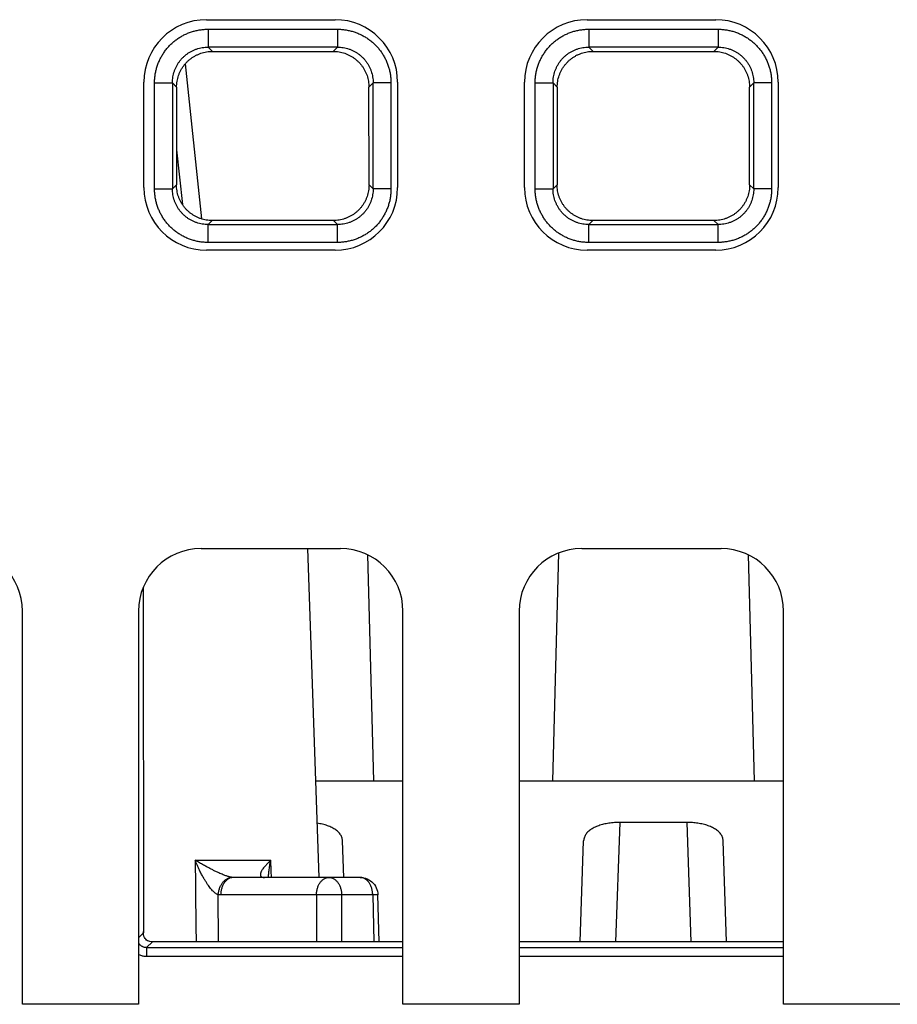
# Model space of a CAD drawing. Header units: inches. Extents: x 0 to 34, y 0 to 22.
# Tile 19 of 75: x 16.789 to 17.28, y 3.664 to 4.215. Entities that reach past the tile are written whole.
import ezdxf

# ---------------------------------------------------------------- set-up
doc = ezdxf.new("R2010")
doc.units = ezdxf.units.IN
doc.header["$LTSCALE"] = 1.87
doc.header["$MEASUREMENT"] = 0
doc.layers.get('0').update_dxf_attribs({"linetype": 'CONTINUOUS'})

msp = doc.modelspace()

# ---------------------------------------------------------------- linework, layer by layer
at = {"color": 7, "linetype": 'CONTINUOUS'}
for p, q in [((16.89356, 4.21535), (16.96556, 4.21535)), ((17.10656, 4.21535), (17.17856, 4.21535)), ((16.89452, 4.21), (16.89452, 4.20001)), ((16.89452, 4.21), (16.96687, 4.21)), ((16.96687, 4.21), (16.96687, 4.20001)), ((17.10752, 4.21), (17.10752, 4.20001)), ((17.10752, 4.21), (17.17987, 4.21)), ((17.17987, 4.21), (17.17987, 4.20001)), ((16.8969, 4.19762), (16.89451, 4.20001)), ((16.96687, 4.20001), (16.89451, 4.20001)), ((16.96687, 4.20001), (16.96448, 4.19762)), ((17.1099, 4.19762), (17.10751, 4.20001)), ((17.17987, 4.20001), (17.10751, 4.20001)), ((17.17987, 4.20001), (17.17748, 4.19762)), ((16.8969, 4.19762), (16.96448, 4.19762)), ((17.1099, 4.19762), (17.17748, 4.19762)), ((16.89096, 4.10384), (16.88178, 4.1907)), ((16.85856, 4.12135), (16.85856, 4.18035)), ((16.86454, 4.12067), (16.86454, 4.18002)), ((16.86454, 4.18002), (16.87453, 4.18002)), ((16.87453, 4.18002), (16.87453, 4.12066)), ((16.87453, 4.18002), (16.87689, 4.17766)), ((16.87689, 4.17766), (16.87682, 4.12297)), ((16.98449, 4.17766), (16.98686, 4.18003)), ((16.98456, 4.12297), (16.98449, 4.17766)), ((16.98686, 4.12067), (16.98686, 4.18003)), ((16.99685, 4.18002), (16.98686, 4.18002)), ((16.99685, 4.18002), (16.99685, 4.12068)), ((17.00056, 4.18035), (17.00056, 4.12135)), ((17.07156, 4.12135), (17.07156, 4.18035)), ((17.07754, 4.12067), (17.07754, 4.18002)), ((17.07754, 4.18002), (17.08753, 4.18002)), ((17.08753, 4.18002), (17.08753, 4.12066)), ((17.08753, 4.18002), (17.08989, 4.17766)), ((17.08989, 4.17766), (17.08982, 4.12297)), ((17.19749, 4.17766), (17.19986, 4.18003)), ((17.19756, 4.12297), (17.19749, 4.17766)), ((17.19986, 4.12067), (17.19986, 4.18003)), ((17.20985, 4.18002), (17.19986, 4.18002)), ((17.20985, 4.18002), (17.20985, 4.12068)), ((17.21356, 4.18035), (17.21356, 4.12135)), ((16.87685, 4.14254), (16.88008, 4.11201)), ((16.87682, 4.12297), (16.87453, 4.12066)), ((16.98686, 4.12067), (16.98456, 4.12297)), ((17.08982, 4.12297), (17.08753, 4.12066)), ((17.19986, 4.12067), (17.19756, 4.12297)), ((16.86454, 4.12067), (16.87453, 4.12067)), ((16.99685, 4.12067), (16.98686, 4.12067)), ((17.07754, 4.12067), (17.08753, 4.12067)), ((17.20985, 4.12067), (17.19986, 4.12067)), ((16.89452, 4.10068), (16.89679, 4.10296)), ((16.89452, 4.09069), (16.89452, 4.10068)), ((16.89452, 4.10068), (16.96688, 4.10068)), ((16.9646, 4.10296), (16.89679, 4.10296)), ((16.9646, 4.10296), (16.96688, 4.10068)), ((16.96687, 4.09069), (16.96687, 4.10068)), ((17.10752, 4.10068), (17.10979, 4.10296)), ((17.10752, 4.09069), (17.10752, 4.10068)), ((17.10752, 4.10068), (17.17988, 4.10068)), ((17.1776, 4.10296), (17.10979, 4.10296)), ((17.1776, 4.10296), (17.17988, 4.10068)), ((17.17987, 4.09069), (17.17987, 4.10068)), ((16.96687, 4.09069), (16.89452, 4.09069)), ((17.17987, 4.09069), (17.10752, 4.09069)), ((16.96556, 4.08635), (16.89356, 4.08635)), ((17.17856, 4.08635), (17.10656, 4.08635)), ((16.89056, 3.91935), (16.96856, 3.91935)), ((16.95006, 3.91935), (16.95648, 3.73535)), ((17.10356, 3.91935), (17.18156, 3.91935)), ((16.98719, 3.78935), (16.98388, 3.91579)), ((17.09053, 3.91681), (17.08719, 3.78935)), ((17.20019, 3.78935), (17.19688, 3.91579)), ((16.85817, 3.89754), (16.8584, 3.70436)), ((16.79056, 3.66435), (16.79056, 3.88435)), ((16.85556, 3.88435), (16.85556, 3.66435)), ((17.00356, 3.66435), (17.00356, 3.88435)), ((17.06856, 3.88435), (17.06856, 3.66435)), ((17.21656, 3.66435), (17.21656, 3.88435)), ((16.9546, 3.78935), (17.00356, 3.78935)), ((17.06856, 3.78935), (17.21656, 3.78935)), ((17.12269, 3.69937), (17.12502, 3.76611)), ((17.16237, 3.76611), (17.12502, 3.76611)), ((17.16237, 3.76611), (17.1647, 3.69937)), ((16.97043, 3.73535), (16.96971, 3.75586)), ((17.1027, 3.69937), (17.10467, 3.75586)), ((17.18469, 3.69937), (17.18271, 3.75586)), ((16.88726, 3.745), (16.9296, 3.745)), ((16.97953, 3.73535), (16.90858, 3.73535)), ((16.92593, 3.73535), (16.9253, 3.7354)), ((16.90041, 3.69937), (16.90013, 3.72562)), ((16.95511, 3.72552), (16.90155, 3.72552)), ((16.95511, 3.72552), (16.95511, 3.69937)), ((16.98664, 3.72552), (16.96925, 3.72552)), ((16.96925, 3.69937), (16.96925, 3.72552)), ((16.98952, 3.72559), (16.98664, 3.72552)), ((16.98664, 3.72552), (16.98728, 3.69937)), ((16.99017, 3.69937), (16.98952, 3.72559)), ((16.8584, 3.70436), (16.85556, 3.70152)), ((16.8601, 3.69607), (16.86341, 3.69937)), ((17.00356, 3.69937), (16.86341, 3.69937)), ((17.21656, 3.69937), (17.06856, 3.69937)), ((16.8601, 3.69607), (17.00356, 3.69607)), ((16.8601, 3.69607), (16.8601, 3.69107)), ((17.06856, 3.69607), (17.21656, 3.69607)), ((17.00356, 3.69107), (16.86011, 3.69107)), ((17.21656, 3.69107), (17.06856, 3.69107)), ((16.85556, 3.66435), (16.79056, 3.66435)), ((17.06856, 3.66435), (17.00356, 3.66435)), ((17.28156, 3.66435), (17.21656, 3.66435))]:
    msp.add_line(p, q, dxfattribs=at)
msp.add_lwpolyline([(16.97953, 3.73535), (16.98052, 3.7353), (16.98151, 3.73515), (16.98249, 3.7349), (16.98347, 3.73454), (16.98438, 3.73409), (16.98529, 3.73352), (16.9861, 3.73288), (16.98687, 3.73214), (16.98753, 3.73134), (16.98813, 3.73045), (16.98861, 3.72954), (16.98899, 3.72857), (16.98927, 3.72758), (16.98945, 3.72659), (16.98952, 3.72559)], dxfattribs=at)
for centre, start, end in [((16.89356, 4.18035), 90, 180), ((16.96556, 4.18035), 0, 90), ((17.10656, 4.18035), 90, 180), ((17.17856, 4.18035), 0, 90), ((16.89356, 4.12135), 180, 270), ((16.96556, 4.12135), 270, 360), ((17.10656, 4.12135), 180, 270), ((17.17856, 4.12135), 270, 360), ((16.75556, 3.88435), 0, 90), ((16.89056, 3.88435), 90, 180), ((16.96856, 3.88435), 0, 90), ((17.10356, 3.88435), 90, 180), ((17.18156, 3.88435), 0, 90)]:
    msp.add_arc(centre, 0.035, start, end, dxfattribs=at)
for points, knots in [([(16.86454, 4.18002), (16.86454, 4.18076), (16.86459, 4.18224), (16.86484, 4.18445), (16.86525, 4.18666), (16.86583, 4.18883), (16.86657, 4.19095), (16.86746, 4.19301), (16.86851, 4.195), (16.8697, 4.19691), (16.87104, 4.19872), (16.8725, 4.20042), (16.8741, 4.20202), (16.8758, 4.20348), (16.87761, 4.20482), (16.87952, 4.20601), (16.8815, 4.20706), (16.88357, 4.20796), (16.88569, 4.20871), (16.88787, 4.20929), (16.89007, 4.2097), (16.89229, 4.20995), (16.89378, 4.21), (16.89452, 4.21)], [0, 0, 0, 0, 0.047006, 0.094319, 0.141877, 0.189582, 0.237333, 0.285038, 0.332694, 0.380352, 0.428054, 0.475799, 0.523576, 0.571354, 0.619092, 0.666762, 0.71442, 0.762147, 0.809961, 0.857762, 0.905438, 0.952883, 1, 1, 1, 1]), ([(16.96687, 4.21), (16.9676, 4.21), (16.96908, 4.20995), (16.9713, 4.2097), (16.9735, 4.20929), (16.97567, 4.20871), (16.9778, 4.20797), (16.97986, 4.20708), (16.98185, 4.20603), (16.98375, 4.20484), (16.98556, 4.2035), (16.98727, 4.20204), (16.98886, 4.20044), (16.99033, 4.19874), (16.99167, 4.19693), (16.99286, 4.19502), (16.99391, 4.19304), (16.99481, 4.19097), (16.99555, 4.18885), (16.99613, 4.18667), (16.99655, 4.18447), (16.99679, 4.18225), (16.99685, 4.18076), (16.99685, 4.18002)], [0, 0, 0, 0, 0.047005, 0.094319, 0.141876, 0.189582, 0.237333, 0.285038, 0.332694, 0.380352, 0.428054, 0.475799, 0.523575, 0.571354, 0.619091, 0.666762, 0.71442, 0.762147, 0.809961, 0.857762, 0.905438, 0.952882, 1, 1, 1, 1]), ([(17.07754, 4.18002), (17.07754, 4.18076), (17.07759, 4.18224), (17.07784, 4.18445), (17.07825, 4.18666), (17.07883, 4.18883), (17.07957, 4.19095), (17.08046, 4.19301), (17.08151, 4.195), (17.0827, 4.19691), (17.08404, 4.19872), (17.0855, 4.20042), (17.0871, 4.20202), (17.0888, 4.20348), (17.09061, 4.20482), (17.09252, 4.20601), (17.0945, 4.20706), (17.09657, 4.20796), (17.09869, 4.20871), (17.10087, 4.20929), (17.10307, 4.2097), (17.10529, 4.20995), (17.10678, 4.21), (17.10752, 4.21)], [0, 0, 0, 0, 0.047006, 0.094319, 0.141877, 0.189582, 0.237333, 0.285038, 0.332694, 0.380352, 0.428054, 0.475799, 0.523576, 0.571354, 0.619092, 0.666762, 0.71442, 0.762147, 0.809961, 0.857762, 0.905438, 0.952883, 1, 1, 1, 1]), ([(17.17987, 4.21), (17.1806, 4.21), (17.18208, 4.20995), (17.1843, 4.2097), (17.1865, 4.20929), (17.18867, 4.20871), (17.1908, 4.20797), (17.19286, 4.20708), (17.19485, 4.20603), (17.19675, 4.20484), (17.19856, 4.2035), (17.20027, 4.20204), (17.20186, 4.20044), (17.20333, 4.19874), (17.20467, 4.19693), (17.20586, 4.19502), (17.20691, 4.19304), (17.20781, 4.19097), (17.20855, 4.18885), (17.20913, 4.18667), (17.20955, 4.18447), (17.20979, 4.18225), (17.20985, 4.18076), (17.20985, 4.18002)], [0, 0, 0, 0, 0.047005, 0.094319, 0.141876, 0.189582, 0.237333, 0.285038, 0.332694, 0.380352, 0.428054, 0.475799, 0.523575, 0.571354, 0.619091, 0.666762, 0.71442, 0.762147, 0.809961, 0.857762, 0.905438, 0.952882, 1, 1, 1, 1]), ([(16.87453, 4.18002), (16.87453, 4.18057), (16.87457, 4.18168), (16.87478, 4.18332), (16.87512, 4.18494), (16.87559, 4.18653), (16.87619, 4.18807), (16.87691, 4.18955), (16.87776, 4.19097), (16.87871, 4.19231), (16.87978, 4.19357), (16.88095, 4.19474), (16.88221, 4.19581), (16.88355, 4.19677), (16.88497, 4.19762), (16.88646, 4.19835), (16.888, 4.19895), (16.88959, 4.19942), (16.89121, 4.19976), (16.89286, 4.19997), (16.89396, 4.20001), (16.89451, 4.20001)], [0, 0, 0, 0, 0.052695, 0.105385, 0.158057, 0.2107, 0.2633, 0.315847, 0.368355, 0.420845, 0.473353, 0.525913, 0.578519, 0.631135, 0.683744, 0.736378, 0.789071, 0.841811, 0.894573, 0.947332, 1, 1, 1, 1]), ([(16.96687, 4.20001), (16.96742, 4.20001), (16.96852, 4.19997), (16.97017, 4.19976), (16.97179, 4.19942), (16.97337, 4.19895), (16.97491, 4.19835), (16.9764, 4.19763), (16.97781, 4.19678), (16.97916, 4.19583), (16.98042, 4.19476), (16.98159, 4.19359), (16.98266, 4.19233), (16.98362, 4.19099), (16.98446, 4.18957), (16.98519, 4.18808), (16.98579, 4.18654), (16.98627, 4.18495), (16.98661, 4.18333), (16.98681, 4.18168), (16.98686, 4.18058), (16.98686, 4.18003)], [0, 0, 0, 0, 0.052695, 0.105385, 0.158057, 0.2107, 0.2633, 0.315847, 0.368355, 0.420845, 0.473353, 0.525913, 0.578519, 0.631135, 0.683744, 0.736378, 0.789071, 0.841811, 0.894573, 0.947332, 1, 1, 1, 1]), ([(17.08753, 4.18002), (17.08753, 4.18057), (17.08757, 4.18168), (17.08778, 4.18332), (17.08812, 4.18494), (17.08859, 4.18653), (17.08919, 4.18807), (17.08991, 4.18955), (17.09076, 4.19097), (17.09171, 4.19231), (17.09278, 4.19357), (17.09395, 4.19474), (17.09521, 4.19581), (17.09655, 4.19677), (17.09797, 4.19762), (17.09946, 4.19835), (17.101, 4.19895), (17.10259, 4.19942), (17.10421, 4.19976), (17.10586, 4.19997), (17.10696, 4.20001), (17.10751, 4.20001)], [0, 0, 0, 0, 0.052695, 0.105385, 0.158057, 0.2107, 0.2633, 0.315847, 0.368355, 0.420845, 0.473353, 0.525913, 0.578519, 0.631135, 0.683744, 0.736378, 0.789071, 0.841811, 0.894573, 0.947332, 1, 1, 1, 1]), ([(17.17987, 4.20001), (17.18042, 4.20001), (17.18152, 4.19997), (17.18317, 4.19976), (17.18479, 4.19942), (17.18637, 4.19895), (17.18791, 4.19835), (17.1894, 4.19763), (17.19081, 4.19678), (17.19216, 4.19583), (17.19342, 4.19476), (17.19459, 4.19359), (17.19566, 4.19233), (17.19662, 4.19099), (17.19746, 4.18957), (17.19819, 4.18808), (17.19879, 4.18654), (17.19927, 4.18495), (17.19961, 4.18333), (17.19981, 4.18168), (17.19986, 4.18058), (17.19986, 4.18003)], [0, 0, 0, 0, 0.052695, 0.105385, 0.158057, 0.2107, 0.2633, 0.315847, 0.368355, 0.420845, 0.473353, 0.525913, 0.578519, 0.631135, 0.683744, 0.736378, 0.789071, 0.841811, 0.894573, 0.947332, 1, 1, 1, 1]), ([(16.87686, 4.1775), (16.87686, 4.17807), (16.87694, 4.1792), (16.87713, 4.18088), (16.87747, 4.1825), (16.87794, 4.18409), (16.87854, 4.18564), (16.87927, 4.18713), (16.88012, 4.18856), (16.88108, 4.18991), (16.88215, 4.19118), (16.88332, 4.19235), (16.88459, 4.19342), (16.88594, 4.19439), (16.88737, 4.19524), (16.88886, 4.19596), (16.89041, 4.19657), (16.892, 4.19704), (16.89363, 4.19738), (16.89526, 4.19758), (16.89636, 4.19762), (16.8969, 4.19762)], [0, 0, 0, 0, 0.054999, 0.107483, 0.160155, 0.212684, 0.265083, 0.317605, 0.370176, 0.422703, 0.475279, 0.527796, 0.580395, 0.632945, 0.685522, 0.73813, 0.790739, 0.843387, 0.895826, 0.948057, 1, 1, 1, 1]), ([(16.96448, 4.19762), (16.96503, 4.19762), (16.96614, 4.19758), (16.96779, 4.19737), (16.96941, 4.19703), (16.971, 4.19656), (16.97255, 4.19595), (16.97404, 4.19522), (16.97546, 4.19437), (16.97681, 4.19341), (16.97808, 4.19234), (16.97925, 4.19116), (16.98032, 4.1899), (16.98128, 4.18855), (16.98212, 4.18712), (16.98285, 4.18563), (16.98345, 4.18409), (16.98392, 4.1825), (16.98426, 4.18087), (16.98444, 4.1792), (16.98453, 4.17807), (16.98453, 4.1775)], [0, 0, 0, 0, 0.052542, 0.105118, 0.157627, 0.210203, 0.262708, 0.31525, 0.367777, 0.420272, 0.472808, 0.525262, 0.577778, 0.630246, 0.682757, 0.735217, 0.787557, 0.840027, 0.892636, 0.945041, 1, 1, 1, 1]), ([(17.08986, 4.1775), (17.08986, 4.17807), (17.08994, 4.1792), (17.09013, 4.18088), (17.09047, 4.1825), (17.09094, 4.18409), (17.09154, 4.18564), (17.09227, 4.18713), (17.09312, 4.18856), (17.09408, 4.18991), (17.09515, 4.19118), (17.09632, 4.19235), (17.09759, 4.19342), (17.09894, 4.19439), (17.10037, 4.19524), (17.10186, 4.19596), (17.10341, 4.19657), (17.105, 4.19704), (17.10663, 4.19738), (17.10826, 4.19758), (17.10936, 4.19762), (17.1099, 4.19762)], [0, 0, 0, 0, 0.054999, 0.107483, 0.160155, 0.212684, 0.265083, 0.317605, 0.370176, 0.422703, 0.475279, 0.527796, 0.580395, 0.632945, 0.685522, 0.73813, 0.790739, 0.843387, 0.895826, 0.948057, 1, 1, 1, 1]), ([(17.17748, 4.19762), (17.17803, 4.19762), (17.17914, 4.19758), (17.18079, 4.19737), (17.18241, 4.19703), (17.184, 4.19656), (17.18555, 4.19595), (17.18704, 4.19522), (17.18846, 4.19437), (17.18981, 4.19341), (17.19108, 4.19234), (17.19225, 4.19116), (17.19332, 4.1899), (17.19428, 4.18855), (17.19512, 4.18712), (17.19585, 4.18563), (17.19645, 4.18409), (17.19692, 4.1825), (17.19726, 4.18087), (17.19744, 4.1792), (17.19753, 4.17807), (17.19753, 4.1775)], [0, 0, 0, 0, 0.052542, 0.105118, 0.157627, 0.210203, 0.262708, 0.31525, 0.367777, 0.420272, 0.472808, 0.525262, 0.577778, 0.630246, 0.682757, 0.735217, 0.787557, 0.840027, 0.892636, 0.945041, 1, 1, 1, 1]), ([(16.89679, 4.10296), (16.89624, 4.10296), (16.89514, 4.103), (16.8935, 4.10321), (16.89188, 4.10354), (16.8903, 4.10402), (16.88876, 4.10462), (16.88728, 4.10534), (16.88586, 4.10619), (16.88452, 4.10714), (16.88326, 4.10821), (16.88209, 4.10938), (16.88102, 4.11064), (16.88006, 4.11199), (16.87922, 4.1134), (16.87849, 4.11489), (16.87788, 4.11644), (16.87741, 4.11803), (16.87708, 4.11963), (16.87687, 4.12116), (16.87686, 4.12216), (16.87686, 4.12263)], [0, 0, 0, 0, 0.053157, 0.106325, 0.159412, 0.212556, 0.265627, 0.318744, 0.371841, 0.424915, 0.478055, 0.531162, 0.584357, 0.637442, 0.690524, 0.743809, 0.797414, 0.850856, 0.903189, 0.955102, 1, 1, 1, 1]), ([(16.98453, 4.12262), (16.98453, 4.12216), (16.98451, 4.12116), (16.9843, 4.11962), (16.98397, 4.11802), (16.9835, 4.11644), (16.98289, 4.11489), (16.98217, 4.1134), (16.98132, 4.11197), (16.98036, 4.11063), (16.97929, 4.10937), (16.97811, 4.1082), (16.97685, 4.10713), (16.9755, 4.10617), (16.97408, 4.10533), (16.9726, 4.1046), (16.97105, 4.104), (16.96947, 4.10354), (16.96786, 4.1032), (16.96623, 4.103), (16.96514, 4.10296), (16.9646, 4.10296)], [0, 0, 0, 0, 0.044816, 0.096787, 0.149204, 0.202749, 0.25643, 0.309787, 0.36294, 0.416121, 0.469397, 0.522591, 0.575819, 0.628963, 0.682139, 0.735345, 0.788558, 0.841804, 0.894816, 0.947579, 1, 1, 1, 1]), ([(17.10979, 4.10296), (17.10924, 4.10296), (17.10814, 4.103), (17.1065, 4.10321), (17.10488, 4.10354), (17.1033, 4.10402), (17.10176, 4.10462), (17.10028, 4.10534), (17.09886, 4.10619), (17.09752, 4.10714), (17.09626, 4.10821), (17.09509, 4.10938), (17.09402, 4.11064), (17.09306, 4.11199), (17.09222, 4.1134), (17.09149, 4.11489), (17.09088, 4.11644), (17.09041, 4.11803), (17.09008, 4.11963), (17.08987, 4.12116), (17.08986, 4.12216), (17.08986, 4.12263)], [0, 0, 0, 0, 0.053157, 0.106325, 0.159412, 0.212556, 0.265627, 0.318744, 0.371841, 0.424915, 0.478055, 0.531162, 0.584357, 0.637442, 0.690524, 0.743809, 0.797414, 0.850856, 0.903189, 0.955102, 1, 1, 1, 1]), ([(17.19753, 4.12262), (17.19753, 4.12216), (17.19751, 4.12116), (17.1973, 4.11962), (17.19697, 4.11802), (17.1965, 4.11644), (17.19589, 4.11489), (17.19517, 4.1134), (17.19432, 4.11197), (17.19336, 4.11063), (17.19229, 4.10937), (17.19111, 4.1082), (17.18985, 4.10713), (17.1885, 4.10617), (17.18708, 4.10533), (17.1856, 4.1046), (17.18405, 4.104), (17.18247, 4.10354), (17.18086, 4.1032), (17.17923, 4.103), (17.17814, 4.10296), (17.1776, 4.10296)], [0, 0, 0, 0, 0.044816, 0.096787, 0.149204, 0.202749, 0.25643, 0.309787, 0.36294, 0.416121, 0.469397, 0.522591, 0.575819, 0.628963, 0.682139, 0.735345, 0.788558, 0.841804, 0.894816, 0.947579, 1, 1, 1, 1]), ([(16.89452, 4.09069), (16.89378, 4.09069), (16.8923, 4.09075), (16.89009, 4.09099), (16.88788, 4.0914), (16.88571, 4.09198), (16.88359, 4.09272), (16.88153, 4.09362), (16.87954, 4.09467), (16.87763, 4.09586), (16.87582, 4.09719), (16.87412, 4.09866), (16.87253, 4.10025), (16.87106, 4.10196), (16.86972, 4.10377), (16.86853, 4.10567), (16.86748, 4.10766), (16.86658, 4.10972), (16.86583, 4.11185), (16.86525, 4.11402), (16.86484, 4.11623), (16.86459, 4.11845), (16.86454, 4.11993), (16.86454, 4.12067)], [0, 0, 0, 0, 0.047006, 0.094319, 0.141877, 0.189582, 0.237333, 0.285038, 0.332694, 0.380352, 0.428054, 0.475799, 0.523576, 0.571354, 0.619092, 0.666762, 0.71442, 0.762147, 0.809961, 0.857762, 0.905438, 0.952883, 1, 1, 1, 1]), ([(16.89452, 4.10068), (16.89397, 4.10068), (16.89286, 4.10073), (16.89122, 4.10093), (16.8896, 4.10127), (16.88801, 4.10174), (16.88647, 4.10234), (16.88499, 4.10307), (16.88357, 4.10391), (16.88223, 4.10487), (16.88097, 4.10594), (16.8798, 4.1071), (16.87873, 4.10836), (16.87777, 4.10971), (16.87692, 4.11113), (16.87619, 4.11262), (16.87559, 4.11416), (16.87512, 4.11575), (16.87478, 4.11737), (16.87457, 4.11901), (16.87453, 4.12012), (16.87453, 4.12067)], [0, 0, 0, 0, 0.052695, 0.105385, 0.158057, 0.2107, 0.2633, 0.315847, 0.368355, 0.420845, 0.473353, 0.525913, 0.578519, 0.631135, 0.683744, 0.736378, 0.789071, 0.841811, 0.894573, 0.947332, 1, 1, 1, 1]), ([(16.99685, 4.12068), (16.99685, 4.11994), (16.99679, 4.11846), (16.99655, 4.11624), (16.99614, 4.11404), (16.99556, 4.11187), (16.99482, 4.10974), (16.99392, 4.10768), (16.99287, 4.10569), (16.99168, 4.10379), (16.99035, 4.10198), (16.98888, 4.10027), (16.98729, 4.09868), (16.98558, 4.09721), (16.98377, 4.09587), (16.98187, 4.09468), (16.97988, 4.09363), (16.97782, 4.09273), (16.97569, 4.09199), (16.97352, 4.09141), (16.97131, 4.09099), (16.96909, 4.09075), (16.96761, 4.09069), (16.96687, 4.09069)], [0, 0, 0, 0, 0.047005, 0.094319, 0.141876, 0.189582, 0.237333, 0.285038, 0.332694, 0.380352, 0.428054, 0.475799, 0.523575, 0.571354, 0.619091, 0.666762, 0.71442, 0.762147, 0.809961, 0.857762, 0.905438, 0.952882, 1, 1, 1, 1]), ([(16.98686, 4.12067), (16.98686, 4.12012), (16.98681, 4.11902), (16.98661, 4.11737), (16.98627, 4.11575), (16.9858, 4.11417), (16.9852, 4.11263), (16.98447, 4.11114), (16.98363, 4.10973), (16.98267, 4.10838), (16.9816, 4.10712), (16.98044, 4.10595), (16.97918, 4.10488), (16.97783, 4.10392), (16.97641, 4.10308), (16.97492, 4.10235), (16.97338, 4.10175), (16.97179, 4.10127), (16.97017, 4.10093), (16.96853, 4.10073), (16.96742, 4.10068), (16.96687, 4.10068)], [0, 0, 0, 0, 0.052695, 0.105385, 0.158057, 0.2107, 0.2633, 0.315847, 0.368355, 0.420845, 0.473353, 0.525913, 0.578519, 0.631135, 0.683744, 0.736378, 0.789071, 0.841811, 0.894573, 0.947332, 1, 1, 1, 1]), ([(17.10752, 4.09069), (17.10678, 4.09069), (17.1053, 4.09075), (17.10309, 4.09099), (17.10088, 4.0914), (17.09871, 4.09198), (17.09659, 4.09272), (17.09453, 4.09362), (17.09254, 4.09467), (17.09063, 4.09586), (17.08882, 4.09719), (17.08712, 4.09866), (17.08553, 4.10025), (17.08406, 4.10196), (17.08272, 4.10377), (17.08153, 4.10567), (17.08048, 4.10766), (17.07958, 4.10972), (17.07883, 4.11185), (17.07825, 4.11402), (17.07784, 4.11623), (17.07759, 4.11845), (17.07754, 4.11993), (17.07754, 4.12067)], [0, 0, 0, 0, 0.047006, 0.094319, 0.141877, 0.189582, 0.237333, 0.285038, 0.332694, 0.380352, 0.428054, 0.475799, 0.523576, 0.571354, 0.619092, 0.666762, 0.71442, 0.762147, 0.809961, 0.857762, 0.905438, 0.952883, 1, 1, 1, 1]), ([(17.10752, 4.10068), (17.10697, 4.10068), (17.10586, 4.10073), (17.10422, 4.10093), (17.1026, 4.10127), (17.10101, 4.10174), (17.09947, 4.10234), (17.09799, 4.10307), (17.09657, 4.10391), (17.09523, 4.10487), (17.09397, 4.10594), (17.0928, 4.1071), (17.09173, 4.10836), (17.09077, 4.10971), (17.08992, 4.11113), (17.08919, 4.11262), (17.08859, 4.11416), (17.08812, 4.11575), (17.08778, 4.11737), (17.08757, 4.11901), (17.08753, 4.12012), (17.08753, 4.12067)], [0, 0, 0, 0, 0.052695, 0.105385, 0.158057, 0.2107, 0.2633, 0.315847, 0.368355, 0.420845, 0.473353, 0.525913, 0.578519, 0.631135, 0.683744, 0.736378, 0.789071, 0.841811, 0.894573, 0.947332, 1, 1, 1, 1]), ([(17.20985, 4.12068), (17.20985, 4.11994), (17.20979, 4.11846), (17.20955, 4.11624), (17.20914, 4.11404), (17.20856, 4.11187), (17.20782, 4.10974), (17.20692, 4.10768), (17.20587, 4.10569), (17.20468, 4.10379), (17.20335, 4.10198), (17.20188, 4.10027), (17.20029, 4.09868), (17.19858, 4.09721), (17.19677, 4.09587), (17.19487, 4.09468), (17.19288, 4.09363), (17.19082, 4.09273), (17.18869, 4.09199), (17.18652, 4.09141), (17.18431, 4.09099), (17.18209, 4.09075), (17.18061, 4.09069), (17.17987, 4.09069)], [0, 0, 0, 0, 0.047005, 0.094319, 0.141876, 0.189582, 0.237333, 0.285038, 0.332694, 0.380352, 0.428054, 0.475799, 0.523575, 0.571354, 0.619091, 0.666762, 0.71442, 0.762147, 0.809961, 0.857762, 0.905438, 0.952882, 1, 1, 1, 1]), ([(17.19986, 4.12067), (17.19986, 4.12012), (17.19981, 4.11902), (17.19961, 4.11737), (17.19927, 4.11575), (17.1988, 4.11417), (17.1982, 4.11263), (17.19747, 4.11114), (17.19663, 4.10973), (17.19567, 4.10838), (17.1946, 4.10712), (17.19344, 4.10595), (17.19218, 4.10488), (17.19083, 4.10392), (17.18941, 4.10308), (17.18792, 4.10235), (17.18638, 4.10175), (17.18479, 4.10127), (17.18317, 4.10093), (17.18153, 4.10073), (17.18042, 4.10068), (17.17987, 4.10068)], [0, 0, 0, 0, 0.052695, 0.105385, 0.158057, 0.2107, 0.2633, 0.315847, 0.368355, 0.420845, 0.473353, 0.525913, 0.578519, 0.631135, 0.683744, 0.736378, 0.789071, 0.841811, 0.894573, 0.947332, 1, 1, 1, 1]), ([(16.96971, 3.75586), (16.9697, 3.75619), (16.96963, 3.75686), (16.96936, 3.75783), (16.96894, 3.75876), (16.96839, 3.75964), (16.9677, 3.76048), (16.96688, 3.76126), (16.96595, 3.76198), (16.96492, 3.76265), (16.9638, 3.76326), (16.96258, 3.76381), (16.9613, 3.7643), (16.95994, 3.76473), (16.95853, 3.7651), (16.95707, 3.76542), (16.95603, 3.76559), (16.95548, 3.76568), (16.95542, 3.76568)], [0, 0, 0, 0, 0.053508, 0.10692, 0.161018, 0.216667, 0.274296, 0.334414, 0.397223, 0.462835, 0.531334, 0.602458, 0.676225, 0.752242, 0.830379, 0.910311, 0.991611, 1, 1, 1, 1]), ([(17.12502, 3.76611), (17.12449, 3.76611), (17.12345, 3.7661), (17.12189, 3.76601), (17.12034, 3.76587), (17.11881, 3.76567), (17.11731, 3.76542), (17.11585, 3.7651), (17.11444, 3.76473), (17.11309, 3.7643), (17.1118, 3.76381), (17.11059, 3.76326), (17.10946, 3.76265), (17.10843, 3.76198), (17.1075, 3.76126), (17.10669, 3.76048), (17.106, 3.75964), (17.10544, 3.75876), (17.10503, 3.75783), (17.10476, 3.75686), (17.10468, 3.75619), (17.10467, 3.75586)], [0, 0, 0, 0, 0.063283, 0.126531, 0.189341, 0.251635, 0.313001, 0.373317, 0.432292, 0.489656, 0.545327, 0.599004, 0.650697, 0.700215, 0.747616, 0.792986, 0.83648, 0.878479, 0.919306, 0.959617, 1, 1, 1, 1]), ([(17.18271, 3.75586), (17.1827, 3.75619), (17.18263, 3.75686), (17.18236, 3.75783), (17.18194, 3.75876), (17.18139, 3.75964), (17.1807, 3.76048), (17.17988, 3.76126), (17.17895, 3.76198), (17.17792, 3.76265), (17.1768, 3.76326), (17.17558, 3.76381), (17.1743, 3.7643), (17.17294, 3.76473), (17.17153, 3.7651), (17.17007, 3.76542), (17.16857, 3.76567), (17.16705, 3.76587), (17.1655, 3.76601), (17.16394, 3.7661), (17.16289, 3.76611), (17.16237, 3.76611)], [0, 0, 0, 0, 0.040384, 0.080694, 0.121522, 0.163522, 0.207015, 0.252387, 0.29979, 0.349308, 0.401006, 0.454684, 0.510356, 0.567727, 0.626699, 0.687025, 0.748383, 0.810673, 0.873481, 0.936721, 1, 1, 1, 1]), ([(16.90781, 3.7354), (16.90766, 3.73542), (16.90734, 3.73547), (16.90682, 3.73558), (16.90623, 3.73573), (16.90555, 3.73593), (16.90477, 3.73618), (16.90387, 3.73651), (16.90286, 3.7369), (16.90173, 3.73737), (16.90047, 3.73793), (16.89907, 3.73858), (16.89752, 3.73933), (16.89581, 3.74019), (16.89394, 3.74118), (16.89189, 3.74231), (16.88963, 3.74359), (16.88807, 3.74451), (16.88726, 3.745)], [0, 0, 0, 0, 0.020089, 0.043038, 0.069597, 0.100527, 0.136494, 0.177993, 0.225425, 0.279165, 0.339613, 0.407231, 0.482545, 0.566168, 0.658815, 0.761295, 0.874628, 1, 1, 1, 1]), ([(16.90013, 3.72562), (16.89999, 3.72567), (16.89969, 3.72579), (16.89923, 3.72603), (16.89874, 3.72635), (16.8982, 3.72677), (16.8976, 3.7273), (16.89695, 3.72796), (16.89624, 3.72875), (16.89547, 3.7297), (16.89464, 3.73081), (16.89376, 3.73211), (16.89281, 3.73361), (16.89181, 3.73534), (16.89074, 3.73732), (16.88961, 3.73959), (16.88842, 3.74218), (16.88765, 3.74402), (16.88726, 3.745)], [0, 0, 0, 0, 0.019166, 0.040698, 0.065377, 0.094023, 0.127427, 0.166251, 0.211029, 0.262249, 0.320546, 0.386615, 0.461273, 0.545412, 0.640086, 0.746759, 0.866548, 1, 1, 1, 1]), ([(16.9296, 3.745), (16.9291, 3.74453), (16.92818, 3.74364), (16.92697, 3.74235), (16.926, 3.74123), (16.92524, 3.74024), (16.92466, 3.73938), (16.92423, 3.73862), (16.92395, 3.73797), (16.92379, 3.7374), (16.92373, 3.73692), (16.92377, 3.73652), (16.9239, 3.73618), (16.92409, 3.73592), (16.92434, 3.73572), (16.92463, 3.73557), (16.92495, 3.73546), (16.92518, 3.73542), (16.9253, 3.7354)], [0, 0, 0, 0, 0.165486, 0.30456, 0.421576, 0.519875, 0.601988, 0.670088, 0.726135, 0.772012, 0.809646, 0.841108, 0.868482, 0.893752, 0.918502, 0.943895, 0.970762, 1, 1, 1, 1]), ([(16.92832, 3.73535), (16.92834, 3.73584), (16.92839, 3.73712), (16.92859, 3.73931), (16.92899, 3.74204), (16.92938, 3.74397), (16.92961, 3.745)], [0, 0, 0, 0, 0.150402, 0.3942, 0.67683, 1, 1, 1, 1]), ([(16.90013, 3.72562), (16.90016, 3.72594), (16.90023, 3.72658), (16.90041, 3.72753), (16.90065, 3.72846), (16.90095, 3.72936), (16.90131, 3.73022), (16.90172, 3.73104), (16.90218, 3.73181), (16.90269, 3.73252), (16.90324, 3.73316), (16.90383, 3.73374), (16.90445, 3.73423), (16.90509, 3.73464), (16.90576, 3.73497), (16.90644, 3.73521), (16.90712, 3.73536), (16.90759, 3.73539), (16.90781, 3.7354)], [0, 0, 0, 0, 0.07142, 0.142809, 0.213779, 0.283993, 0.353161, 0.421037, 0.487358, 0.551903, 0.614508, 0.67507, 0.733554, 0.790028, 0.844655, 0.897658, 0.949326, 1, 1, 1, 1]), ([(16.90858, 3.73535), (16.90835, 3.73535), (16.90789, 3.73532), (16.90721, 3.73517), (16.90655, 3.73494), (16.9059, 3.73461), (16.90528, 3.7342), (16.90469, 3.7337), (16.90414, 3.73313), (16.90363, 3.73248), (16.90317, 3.73177), (16.90276, 3.73099), (16.9024, 3.73016), (16.90211, 3.72929), (16.90187, 3.72838), (16.90169, 3.72745), (16.90158, 3.72649), (16.90156, 3.72585), (16.90155, 3.72552)], [0, 0, 0, 0, 0.051345, 0.103208, 0.156016, 0.210159, 0.265961, 0.323669, 0.383428, 0.445291, 0.509229, 0.575142, 0.642866, 0.71219, 0.782875, 0.854634, 0.927137, 1, 1, 1, 1]), ([(16.90858, 3.73535), (16.90849, 3.73535), (16.90832, 3.73535), (16.90807, 3.73537), (16.9079, 3.73539), (16.90781, 3.7354)], [0, 0, 0, 0, 0.333277, 0.666538, 1, 1, 1, 1]), ([(16.9253, 3.7354), (16.92538, 3.73539), (16.92552, 3.73537), (16.92575, 3.73535), (16.92589, 3.73535), (16.92597, 3.73535)], [0, 0, 0, 0, 0.334331, 0.66756, 1, 1, 1, 1]), ([(16.95511, 3.72552), (16.95511, 3.72585), (16.95514, 3.72649), (16.95525, 3.72745), (16.95543, 3.72838), (16.95567, 3.72929), (16.95597, 3.73016), (16.95632, 3.73099), (16.95673, 3.73177), (16.9572, 3.73248), (16.95771, 3.73313), (16.95826, 3.7337), (16.95884, 3.7342), (16.95946, 3.73461), (16.96011, 3.73494), (16.96078, 3.73517), (16.96145, 3.73532), (16.96191, 3.73535), (16.96214, 3.73535)], [0, 0, 0, 0, 0.072892, 0.145379, 0.217125, 0.28781, 0.357144, 0.424869, 0.490774, 0.554699, 0.616549, 0.676299, 0.734008, 0.789819, 0.843965, 0.896769, 0.948629, 1, 1, 1, 1]), ([(16.96214, 3.73535), (16.96237, 3.73535), (16.96283, 3.73532), (16.96352, 3.73517), (16.96419, 3.73494), (16.96485, 3.73461), (16.96547, 3.7342), (16.96607, 3.7337), (16.96662, 3.73313), (16.96714, 3.73248), (16.96761, 3.73177), (16.96802, 3.73099), (16.96838, 3.73016), (16.96869, 3.72929), (16.96893, 3.72838), (16.9691, 3.72745), (16.96922, 3.72649), (16.96925, 3.72585), (16.96925, 3.72552)], [0, 0, 0, 0, 0.051733, 0.103935, 0.157047, 0.211453, 0.267466, 0.325312, 0.385134, 0.446989, 0.510856, 0.576644, 0.644201, 0.71332, 0.783755, 0.855222, 0.927413, 1, 1, 1, 1]), ([(16.98664, 3.72552), (16.98663, 3.72585), (16.9866, 3.72649), (16.98649, 3.72745), (16.98631, 3.72838), (16.98607, 3.72929), (16.98577, 3.73016), (16.98541, 3.73099), (16.985, 3.73177), (16.98453, 3.73248), (16.98401, 3.73313), (16.98346, 3.7337), (16.98286, 3.7342), (16.98223, 3.73461), (16.98158, 3.73494), (16.98091, 3.73517), (16.98022, 3.73532), (16.97976, 3.73535), (16.97953, 3.73535)], [0, 0, 0, 0, 0.072581, 0.14477, 0.216236, 0.286671, 0.355792, 0.423349, 0.489138, 0.553006, 0.614862, 0.674684, 0.732531, 0.788545, 0.842952, 0.896064, 0.948267, 1, 1, 1, 1]), ([(16.90155, 3.72552), (16.90139, 3.72552), (16.90108, 3.72553), (16.9006, 3.72556), (16.90029, 3.7256), (16.90013, 3.72562)], [0, 0, 0, 0, 0.333008, 0.666311, 1, 1, 1, 1]), ([(16.96925, 3.72552), (16.96901, 3.72553), (16.96851, 3.72554), (16.96772, 3.72555), (16.96689, 3.72557), (16.96601, 3.72558), (16.96509, 3.72558), (16.96414, 3.72559), (16.96317, 3.72559), (16.96219, 3.72559), (16.96122, 3.72559), (16.96025, 3.72559), (16.9593, 3.72558), (16.95838, 3.72558), (16.95749, 3.72557), (16.95665, 3.72555), (16.95586, 3.72554), (16.95535, 3.72553), (16.95511, 3.72552)], [0, 0, 0, 0, 0.051178, 0.106703, 0.166041, 0.228619, 0.293838, 0.361067, 0.429661, 0.498959, 0.568295, 0.637001, 0.704414, 0.769882, 0.832773, 0.89248, 0.948427, 1, 1, 1, 1]), ([(16.86341, 3.69937), (16.86245, 3.69937), (16.86054, 3.69958), (16.85848, 3.7019), (16.85824, 3.7039), (16.85824, 3.70499)], [0, 0, 0, 0, 0.332631, 0.623904, 1, 1, 1, 1]), ([(16.8601, 3.69607), (16.8599, 3.69607), (16.8595, 3.69609), (16.8589, 3.6962), (16.85832, 3.69638), (16.85777, 3.69663), (16.85726, 3.69694), (16.85678, 3.69731), (16.85635, 3.69774), (16.85598, 3.69822), (16.85572, 3.69864), (16.85559, 3.69891), (16.85555, 3.69899)], [0, 0, 0, 0, 0.10591, 0.211718, 0.317428, 0.423046, 0.528596, 0.634098, 0.739583, 0.845083, 0.950636, 1, 1, 1, 1]), ([(16.86011, 3.69107), (16.8598, 3.69107), (16.85917, 3.6911), (16.85824, 3.69123), (16.85732, 3.69145), (16.85642, 3.69176), (16.85584, 3.69202), (16.85556, 3.69216)], [0, 0, 0, 0, 0.197281, 0.396445, 0.597018, 0.798403, 1, 1, 1, 1])]:
    msp.add_open_spline(points, degree=3, knots=knots, dxfattribs=at)
for points in [[(16.88726, 3.745), (16.88743, 3.72979), (16.88759, 3.71458), (16.88776, 3.69937)], [(16.92994, 3.73535), (16.92983, 3.73856), (16.92972, 3.74178), (16.92961, 3.745)]]:
    msp.add_open_spline(points, degree=3, dxfattribs=at)

doc.saveas('drawing.dxf')
